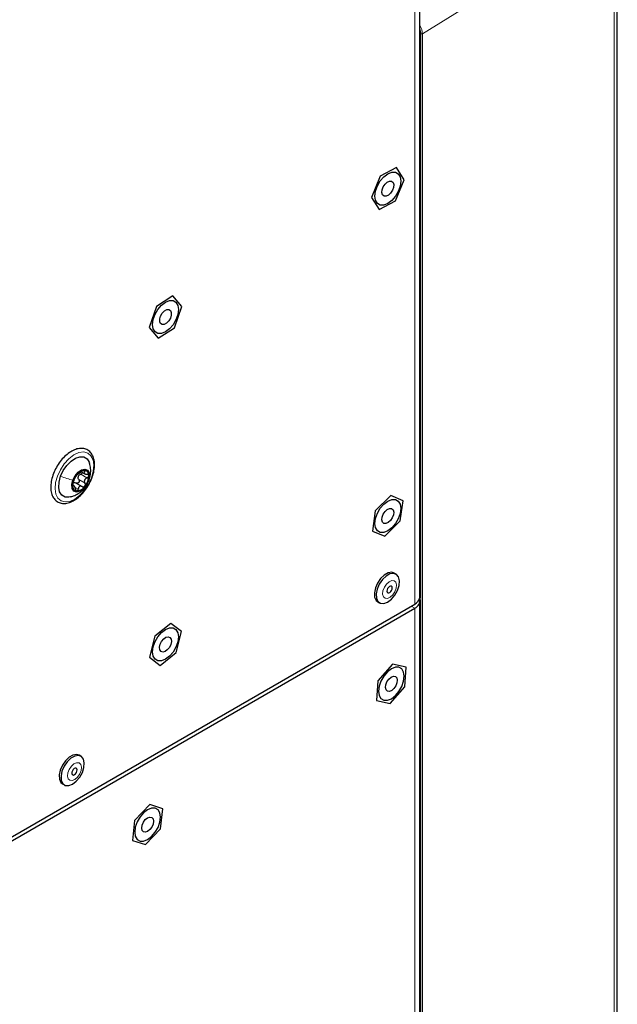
# Paper-space layout 'Blatt2' of a CAD drawing. Header units: millimetres. Extents: x 5 to 418, y 2 to 292.
# Tile 80 of 93: x 314 to 337, y 173 to 212. Entities that reach past the tile are written whole.
import ezdxf

# ---------------------------------------------------------------- set-up
doc = ezdxf.new("R2010")
doc.units = ezdxf.units.MM

psp = doc.layouts.new('Blatt2')

# ---------------------------------------------------------------- linework, layer by layer
at = {"color": 7, "linetype": 'Continuous', "lineweight": 25}
for p, q in [((329.329, 189.05), (329.329, 236.409)), ((337.117, 146.977), (337.117, 216.118)), ((328.406, 205.964), (327.761, 205.62)), ((328.708, 205.48), (328.406, 205.964)), ((327.761, 205.62), (327.419, 204.791)), ((328.365, 204.651), (328.708, 205.48)), ((327.419, 204.791), (327.72, 204.307)), ((327.72, 204.307), (328.365, 204.651)), ((319.586, 200.907), (318.942, 200.493)), ((319.939, 200.488), (319.586, 200.907)), ((318.942, 200.493), (318.651, 199.66)), ((319.648, 199.655), (319.939, 200.488)), ((318.651, 199.66), (319.004, 199.241)), ((319.004, 199.241), (319.648, 199.655)), ((315.974, 193.973), (316.113, 193.893)), ((315.69, 193.419), (315.642, 193.447)), ((315.767, 193.533), (316.014, 193.39)), ((328.179, 193.034), (327.571, 192.433)), ((328.671, 192.836), (328.179, 193.034)), ((328.555, 192.036), (328.671, 192.836)), ((327.571, 192.433), (327.456, 191.633)), ((327.947, 191.435), (328.555, 192.036)), ((327.456, 191.633), (327.947, 191.435)), ((328.39, 189.942), (328.319, 189.983)), ((305.874, 175.342), (329.124, 188.764)), ((305.874, 175.179), (329.124, 188.601)), ((327.666, 188.852), (327.737, 188.811)), ((329.329, 142.344), (329.329, 188.886)), ((319.51, 187.999), (318.876, 187.497)), ((319.929, 187.675), (319.51, 187.999)), ((318.876, 187.497), (318.661, 186.67)), ((319.714, 186.849), (319.929, 187.675)), ((318.661, 186.67), (319.08, 186.346)), ((319.08, 186.346), (319.714, 186.849)), ((328.255, 186.392), (327.673, 185.735)), ((328.787, 186.277), (328.255, 186.392)), ((328.736, 185.505), (328.787, 186.277)), ((327.673, 185.735), (327.622, 184.964)), ((328.154, 184.849), (328.736, 185.505)), ((327.622, 184.964), (328.154, 184.849)), ((315.959, 182.766), (315.888, 182.807)), ((315.235, 181.676), (315.306, 181.635)), ((318.673, 180.856), (318.077, 180.228)), ((319.184, 180.697), (318.673, 180.856)), ((319.099, 179.909), (319.184, 180.697)), ((318.077, 180.228), (317.991, 179.441)), ((318.502, 179.281), (319.099, 179.909)), ((317.991, 179.441), (318.502, 179.281))]:
    psp.add_line(p, q, dxfattribs=at)
at = {"color": 7, "linetype": 'Continuous', "lineweight": 18}
for p, q in [((329.124, 236.123), (329.124, 188.764)), ((336.988, 215.925), (329.427, 211.238)), ((336.988, 146.783), (336.988, 215.925)), ((329.369, 127.14), (329.369, 211.237)), ((329.427, 211.238), (329.427, 127.14)), ((315.872, 193.669), (316.12, 193.526)), ((315.949, 193.878), (316.197, 193.735)), ((316.047, 194.022), (316.109, 193.986)), ((316.271, 193.644), (316.258, 193.613)), ((315.634, 193.422), (315.659, 193.408)), ((315.762, 193.343), (315.852, 193.292)), ((328.982, 188.682), (329.124, 188.601)), ((329.124, 142.058), (329.124, 188.601))]:
    psp.add_line(p, q, dxfattribs=at)
at = {"color": 7, "linetype": 'Continuous', "lineweight": 25, "flags": 128}
for points in [[(328.572, 205.43), (328.547, 205.234), (328.475, 205.028), (328.362, 204.833), (328.22, 204.667), (328.063, 204.548), (327.906, 204.486), (327.764, 204.487), (327.651, 204.552), (327.579, 204.674), (327.554, 204.842), (327.579, 205.038), (327.651, 205.243), (327.764, 205.439), (327.906, 205.604), (328.063, 205.724), (328.22, 205.786), (328.362, 205.784), (328.475, 205.719), (328.547, 205.597), (328.572, 205.43)], [(327.857, 204.891), (327.831, 204.976), (327.84, 205.086), (327.883, 205.204), (327.954, 205.311), (328.041, 205.391), (328.132, 205.433), (328.212, 205.429), (328.269, 205.381), (328.295, 205.295), (328.286, 205.185), (328.243, 205.068), (328.172, 204.96), (328.085, 204.88), (327.994, 204.838), (327.914, 204.842), (327.857, 204.891)], [(318.786, 199.78), (318.811, 199.976), (318.883, 200.182), (318.996, 200.377), (319.138, 200.542), (319.295, 200.662), (319.452, 200.724), (319.594, 200.722), (319.707, 200.657), (319.779, 200.535), (319.804, 200.368), (319.779, 200.172), (319.707, 199.966), (319.594, 199.771), (319.452, 199.606), (319.295, 199.486), (319.138, 199.424), (318.996, 199.426), (318.883, 199.491), (318.811, 199.613), (318.786, 199.78)], [(319.1, 199.814), (319.066, 199.891), (319.067, 199.997), (319.102, 200.114), (319.167, 200.226), (319.252, 200.314), (319.343, 200.365), (319.426, 200.372), (319.49, 200.334), (319.524, 200.256), (319.523, 200.151), (319.488, 200.033), (319.423, 199.922), (319.338, 199.834), (319.247, 199.783), (319.164, 199.775), (319.1, 199.814)], [(315.156, 193.797), (315.262, 194.023), (315.403, 194.227), (315.569, 194.395), (315.746, 194.512), (315.919, 194.569), (316.074, 194.561), (316.2, 194.49), (316.285, 194.36), (316.302, 194.31)], [(315.643, 193.643), (315.73, 193.815), (315.851, 193.958), (315.987, 194.051), (316.117, 194.079), (316.222, 194.039), (316.286, 193.936), (316.298, 193.787), (316.258, 193.613)], [(315.54, 192.983), (315.487, 192.972), (315.331, 192.98), (315.206, 193.051), (315.12, 193.181), (315.082, 193.359), (315.094, 193.57), (315.156, 193.797)], [(316.258, 193.613), (316.171, 193.441), (316.05, 193.298), (315.914, 193.205), (315.783, 193.176), (315.678, 193.216), (315.615, 193.319), (315.602, 193.469), (315.643, 193.643)], [(327.554, 191.94), (327.579, 192.136), (327.651, 192.342), (327.764, 192.537), (327.906, 192.703), (328.063, 192.822), (328.22, 192.884), (328.362, 192.883), (328.475, 192.818), (328.547, 192.696), (328.572, 192.528), (328.547, 192.332), (328.475, 192.127), (328.362, 191.931), (328.22, 191.766), (328.063, 191.646), (327.906, 191.584), (327.764, 191.586), (327.651, 191.651), (327.579, 191.773), (327.554, 191.94)], [(327.912, 191.942), (327.855, 191.991), (327.831, 192.078), (327.841, 192.189), (327.885, 192.306), (327.957, 192.413), (328.044, 192.492), (328.135, 192.532), (328.214, 192.527), (328.271, 192.477), (328.296, 192.39), (328.285, 192.28), (328.241, 192.163), (328.17, 192.056), (328.082, 191.977), (327.992, 191.937), (327.912, 191.942)], [(328.319, 189.983), (328.218, 190.013), (328.075, 189.99), (327.923, 189.904), (327.778, 189.766), (327.657, 189.59), (327.572, 189.396), (327.533, 189.204), (327.543, 189.034), (327.602, 188.907), (327.666, 188.852)], [(328.524, 189.679), (328.489, 189.829), (328.407, 189.931), (328.289, 189.972), (328.146, 189.949), (327.994, 189.863), (327.849, 189.725), (327.728, 189.55), (327.643, 189.355), (327.604, 189.163), (327.614, 188.994), (327.673, 188.866), (327.774, 188.794), (327.907, 188.785), (328.056, 188.839), (328.207, 188.953), (328.341, 189.112), (328.446, 189.299), (328.509, 189.496), (328.524, 189.679)], [(328.24, 189.405), (328.229, 189.445), (328.204, 189.468), (328.168, 189.471), (328.127, 189.454), (328.087, 189.418), (328.054, 189.37), (328.033, 189.317), (328.028, 189.266), (328.039, 189.226), (328.064, 189.203), (328.1, 189.2), (328.141, 189.218), (328.181, 189.253), (328.214, 189.301), (328.234, 189.355), (328.24, 189.405)], [(319.804, 187.466), (319.779, 187.27), (319.707, 187.065), (319.594, 186.87), (319.452, 186.704), (319.295, 186.585), (319.138, 186.523), (318.996, 186.524), (318.883, 186.589), (318.811, 186.711), (318.786, 186.879), (318.811, 187.075), (318.883, 187.28), (318.996, 187.475), (319.138, 187.641), (319.295, 187.76), (319.452, 187.823), (319.594, 187.821), (319.707, 187.756), (319.779, 187.634), (319.804, 187.466)], [(319.118, 186.895), (319.073, 186.961), (319.062, 187.059), (319.087, 187.175), (319.143, 187.29), (319.223, 187.387), (319.313, 187.452), (319.401, 187.474), (319.472, 187.45), (319.517, 187.384), (319.528, 187.286), (319.503, 187.17), (319.447, 187.055), (319.367, 186.958), (319.277, 186.893), (319.189, 186.871), (319.118, 186.895)], [(328.205, 185.032), (328.362, 185.152), (328.504, 185.317), (328.616, 185.513), (328.689, 185.718), (328.714, 185.914), (328.689, 186.082), (328.616, 186.204), (328.504, 186.269), (328.362, 186.27), (328.205, 186.208), (328.047, 186.089), (327.905, 185.923), (327.793, 185.728), (327.72, 185.522), (327.695, 185.326), (327.72, 185.159), (327.793, 185.037), (327.905, 184.972), (328.047, 184.97), (328.205, 185.032)], [(328.104, 185.806), (328.192, 185.882), (328.282, 185.919), (328.361, 185.911), (328.415, 185.858), (328.438, 185.769), (328.424, 185.657), (328.378, 185.54), (328.305, 185.435), (328.217, 185.358), (328.127, 185.321), (328.048, 185.33), (327.994, 185.383), (327.971, 185.472), (327.985, 185.583), (328.031, 185.701), (328.104, 185.806)], [(315.888, 182.807), (315.787, 182.836), (315.644, 182.813), (315.492, 182.728), (315.348, 182.59), (315.226, 182.414), (315.141, 182.22), (315.102, 182.027), (315.112, 181.858), (315.171, 181.731), (315.235, 181.676)], [(316.093, 182.503), (316.058, 182.653), (315.976, 182.754), (315.858, 182.796), (315.715, 182.772), (315.563, 182.687), (315.418, 182.549), (315.297, 182.373), (315.212, 182.179), (315.173, 181.987), (315.183, 181.817), (315.242, 181.69), (315.343, 181.617), (315.476, 181.608), (315.626, 181.663), (315.776, 181.776), (315.911, 181.935), (316.015, 182.123), (316.078, 182.319), (316.093, 182.503)], [(315.809, 182.229), (315.798, 182.269), (315.773, 182.292), (315.737, 182.295), (315.696, 182.277), (315.656, 182.242), (315.623, 182.194), (315.602, 182.14), (315.597, 182.09), (315.608, 182.05), (315.633, 182.027), (315.669, 182.024), (315.71, 182.041), (315.75, 182.077), (315.783, 182.125), (315.803, 182.178), (315.809, 182.229)], [(318.588, 179.481), (318.745, 179.6), (318.887, 179.766), (319, 179.961), (319.072, 180.167), (319.097, 180.363), (319.072, 180.53), (319, 180.652), (318.887, 180.717), (318.745, 180.719), (318.588, 180.657), (318.431, 180.537), (318.289, 180.372), (318.176, 180.177), (318.104, 179.971), (318.079, 179.775), (318.104, 179.608), (318.176, 179.485), (318.289, 179.42), (318.431, 179.419), (318.588, 179.481)], [(318.499, 180.267), (318.588, 180.338), (318.678, 180.369), (318.753, 180.354), (318.804, 180.296), (318.821, 180.203), (318.803, 180.089), (318.753, 179.973), (318.677, 179.871), (318.587, 179.799), (318.498, 179.768), (318.423, 179.783), (318.372, 179.842), (318.355, 179.935), (318.372, 180.048), (318.423, 180.165), (318.499, 180.267)]]:
    psp.add_lwpolyline(points, dxfattribs=at)
at = {"color": 7, "linetype": 'Continuous', "lineweight": 18, "flags": 128}
for points in [[(316.374, 193.738), (316.257, 193.484), (316.102, 193.249), (315.92, 193.051), (315.723, 192.901), (315.525, 192.81), (315.339, 192.785), (315.177, 192.827), (315.052, 192.934), (314.971, 193.097), (314.939, 193.306), (314.96, 193.547), (315.032, 193.804), (315.149, 194.057), (315.304, 194.292), (315.486, 194.491), (315.683, 194.64), (315.881, 194.731), (316.067, 194.756), (316.228, 194.714), (316.354, 194.607), (316.435, 194.444), (316.466, 194.235), (316.446, 193.994), (316.374, 193.738)], [(328.408, 189.515), (328.38, 189.619), (328.314, 189.679), (328.221, 189.687), (328.115, 189.641), (328.012, 189.549), (327.927, 189.425), (327.873, 189.286), (327.86, 189.156), (327.888, 189.053), (327.953, 188.992), (328.046, 188.984), (328.153, 189.03), (328.256, 189.122), (328.341, 189.247), (328.394, 189.385), (328.408, 189.515)], [(315.977, 182.339), (315.949, 182.442), (315.883, 182.503), (315.79, 182.511), (315.684, 182.465), (315.581, 182.373), (315.496, 182.248), (315.443, 182.11), (315.429, 181.98), (315.457, 181.876), (315.522, 181.816), (315.615, 181.808), (315.722, 181.854), (315.825, 181.946), (315.91, 182.07), (315.963, 182.209), (315.977, 182.339)]]:
    psp.add_lwpolyline(points, dxfattribs=at)
at = {"color": 7, "linetype": 'Continuous', "lineweight": 18}
psp.add_arc((329.398, 211.291), 0.0609, 242.4446, 299.2876, dxfattribs=at)
at = {"color": 7, "linetype": 'Continuous', "lineweight": 25}
for centre, radius, start, end in [((316.142, 193.614), 0.426, 95.4013, 147.1955), ((316.077, 193.847), 0.193, 352.2874, 82.6166), ((316.313, 193.416), 0.681, 140.9685, 178.4687), ((316.089, 193.703), 0.249, 152.7135, 166.7236), ((315.588, 193.839), 0.681, 320.9685, 358.4687), ((315.823, 193.408), 0.193, 172.2874, 262.6166), ((315.759, 193.641), 0.426, 275.4013, 327.1955), ((328.978, 189.085), 0.352, 294.3747, 354.3052), ((329.013, 188.891), 0.31, 290.8155, 15.0042)]:
    psp.add_arc(centre, radius, start, end, dxfattribs=at)
at = {"color": 7, "linetype": 'Continuous', "lineweight": 18}
for centre, major_axis, ratio, start_param, end_param in [((329.072, 211.441), (-0.251, 0.432), 0.581041, 3.925082, 4.689681), ((329.044, 211.425), (-0.23, 0.398), 0.577908, 3.926308, 4.430945)]:
    psp.add_ellipse(centre, major_axis=major_axis, ratio=ratio, start_param=start_param, end_param=end_param, dxfattribs=at)
at = {"color": 7, "linetype": 'Continuous', "lineweight": 25}
for points, knots in [([(316.001, 194.897), (315.966, 194.896), (315.87, 194.896), (315.702, 194.848), (315.505, 194.74), (315.313, 194.582), (315.135, 194.383), (315.04, 194.227), (314.992, 194.15)], [0, 0, 0, 0, 0.098819, 0.274274, 0.453943, 0.63636, 0.8186, 1, 1, 1, 1]), ([(316.385, 193.725), (316.4, 193.76), (316.449, 193.879), (316.49, 194.083), (316.503, 194.321), (316.464, 194.535), (316.375, 194.711), (316.241, 194.835), (316.107, 194.887), (316.025, 194.895), (316.001, 194.897)], [0, 0, 0, 0, 0.063226, 0.211446, 0.360614, 0.51095, 0.660799, 0.805706, 0.944262, 1, 1, 1, 1]), ([(314.992, 194.15), (314.992, 194.149), (314.942, 194.073), (314.872, 193.903), (314.792, 193.652), (314.761, 193.406), (314.777, 193.179), (314.841, 192.991), (314.95, 192.845), (315.095, 192.751), (315.269, 192.716), (315.455, 192.739), (315.65, 192.816), (315.846, 192.948), (316.033, 193.126), (316.198, 193.341), (316.319, 193.546), (316.367, 193.677), (316.385, 193.725)], [0, 0, 0, 0, 0.00018, 0.070034, 0.140051, 0.210424, 0.281334, 0.352574, 0.415473, 0.482378, 0.547384, 0.612731, 0.68053, 0.750195, 0.820264, 0.89018, 0.960009, 1, 1, 1, 1]), ([(316.102, 194.038), (316.095, 194.038), (316.08, 194.037), (316.053, 194.026), (316.025, 194.01), (316.008, 193.998), (316, 193.992)], [0, 0, 0, 0, 0.249991, 0.499611, 0.749127, 1, 1, 1, 1]), ([(316.109, 193.986), (316.113, 193.993), (316.122, 194.006), (316.125, 194.022), (316.12, 194.035), (316.108, 194.037), (316.102, 194.038)], [0, 0, 0, 0, 0.249852, 0.499902, 0.750115, 1, 1, 1, 1]), ([(316.278, 193.641), (316.301, 193.718), (316.345, 193.869), (316.35, 194.098), (316.316, 194.24), (316.3, 194.306)], [0, 0, 0, 0, 0.353816, 0.698327, 1, 1, 1, 1]), ([(315.545, 192.99), (315.585, 193), (315.694, 193.026), (315.855, 193.112), (316.021, 193.241), (316.175, 193.414), (316.241, 193.56), (316.278, 193.641)], [0, 0, 0, 0, 0.120898, 0.327824, 0.530789, 0.739002, 1, 1, 1, 1]), ([(315.655, 193.549), (315.662, 193.566), (315.672, 193.593), (315.686, 193.636), (315.697, 193.667), (315.709, 193.697), (315.723, 193.731), (315.729, 193.747), (315.733, 193.758)], [0, 0, 0, 0, 0.249168, 0.374303, 0.498903, 0.623987, 0.749746, 1, 1, 1, 1]), ([(315.784, 193.845), (315.778, 193.836), (315.765, 193.819), (315.749, 193.794), (315.738, 193.772), (315.734, 193.762), (315.733, 193.758)], [0, 0, 0, 0, 0.250033, 0.499632, 0.749228, 1, 1, 1, 1]), ([(315.872, 193.669), (315.877, 193.66), (315.887, 193.643), (315.891, 193.612), (315.886, 193.581), (315.871, 193.552), (315.848, 193.532), (315.82, 193.521), (315.792, 193.521), (315.775, 193.529), (315.767, 193.533)], [0, 0, 0, 0, 0.125193, 0.249438, 0.374279, 0.499024, 0.623869, 0.749369, 0.87443, 1, 1, 1, 1]), ([(315.838, 193.893), (315.836, 193.893), (315.833, 193.894), (315.82, 193.885), (315.803, 193.868), (315.79, 193.853), (315.784, 193.845)], [0, 0, 0, 0, 0.249815, 0.499908, 0.75012, 1, 1, 1, 1]), ([(315.838, 193.893), (315.842, 193.893), (315.849, 193.893), (315.87, 193.905), (315.892, 193.918), (315.918, 193.934), (315.956, 193.958), (315.982, 193.978), (316, 193.992)], [0, 0, 0, 0, 0.249199, 0.374336, 0.49893, 0.624007, 0.749759, 1, 1, 1, 1]), ([(315.872, 193.669), (315.864, 193.683), (315.847, 193.711), (315.847, 193.744), (315.846, 193.761)], [0, 0, 0, 0, 0.50155, 1, 1, 1, 1]), ([(315.867, 193.818), (315.879, 193.831), (315.901, 193.857), (315.933, 193.871), (315.949, 193.878)], [0, 0, 0, 0, 0.498459, 1, 1, 1, 1]), ([(316.018, 193.948), (316.017, 193.945), (316.016, 193.932), (316.001, 193.912), (315.978, 193.891), (315.959, 193.882), (315.949, 193.878)], [0, 0, 0, 0, 0.10954, 0.406653, 0.702727, 1, 1, 1, 1]), ([(316.109, 193.986), (316.1, 193.973), (316.086, 193.952), (316.085, 193.926), (316.093, 193.908), (316.11, 193.894), (316.141, 193.879), (316.173, 193.877), (316.194, 193.876)], [0, 0, 0, 0, 0.249201, 0.374338, 0.498932, 0.624008, 0.74976, 1, 1, 1, 1]), ([(316.197, 193.735), (316.176, 193.725), (316.146, 193.711), (316.115, 193.677), (316.099, 193.648), (316.092, 193.616), (316.094, 193.572), (316.11, 193.544), (316.12, 193.526)], [0, 0, 0, 0, 0.249168, 0.374303, 0.498903, 0.623987, 0.749746, 1, 1, 1, 1]), ([(316.268, 193.821), (316.267, 193.829), (316.264, 193.846), (316.247, 193.864), (316.223, 193.874), (316.203, 193.875), (316.194, 193.876)], [0, 0, 0, 0, 0.249857, 0.499466, 0.749011, 1, 1, 1, 1]), ([(316.197, 193.735), (316.207, 193.739), (316.226, 193.748), (316.249, 193.769), (316.266, 193.795), (316.268, 193.812), (316.268, 193.821)], [0, 0, 0, 0, 0.249807, 0.500055, 0.750309, 1, 1, 1, 1]), ([(315.655, 193.549), (315.652, 193.54), (315.646, 193.524), (315.639, 193.494), (315.633, 193.462), (315.632, 193.444), (315.632, 193.434)], [0, 0, 0, 0, 0.249807, 0.500055, 0.750309, 1, 1, 1, 1]), ([(315.632, 193.434), (315.633, 193.427), (315.634, 193.411), (315.641, 193.399), (315.649, 193.397), (315.656, 193.404), (315.659, 193.408)], [0, 0, 0, 0, 0.249857, 0.499466, 0.749011, 1, 1, 1, 1]), ([(315.743, 193.297), (315.739, 193.319), (315.732, 193.352), (315.716, 193.387), (315.704, 193.408), (315.691, 193.42), (315.676, 193.425), (315.665, 193.414), (315.659, 193.408)], [0, 0, 0, 0, 0.249201, 0.374338, 0.498932, 0.624008, 0.74976, 1, 1, 1, 1]), ([(315.682, 193.549), (315.696, 193.55), (315.725, 193.553), (315.753, 193.54), (315.767, 193.533)], [0, 0, 0, 0, 0.498457, 1, 1, 1, 1]), ([(315.743, 193.297), (315.745, 193.287), (315.75, 193.266), (315.762, 193.241), (315.779, 193.222), (315.792, 193.219), (315.799, 193.217)], [0, 0, 0, 0, 0.249852, 0.499902, 0.750115, 1, 1, 1, 1]), ([(315.799, 193.217), (315.805, 193.218), (315.818, 193.22), (315.835, 193.237), (315.847, 193.261), (315.851, 193.282), (315.852, 193.292)], [0, 0, 0, 0, 0.249991, 0.499611, 0.749127, 1, 1, 1, 1]), ([(316.014, 193.39), (315.996, 193.398), (315.969, 193.41), (315.931, 193.408), (315.904, 193.398), (315.883, 193.379), (315.861, 193.346), (315.856, 193.313), (315.852, 193.292)], [0, 0, 0, 0, 0.2491995, 0.3743362, 0.4989302, 0.6240074, 0.7497593, 1, 1, 1, 1]), ([(316.014, 193.39), (316.023, 193.386), (316.039, 193.378), (316.068, 193.378), (316.095, 193.388), (316.11, 193.403), (316.117, 193.411)], [0, 0, 0, 0, 0.249815, 0.499908, 0.75012, 1, 1, 1, 1]), ([(316.117, 193.411), (316.122, 193.419), (316.134, 193.437), (316.138, 193.469), (316.134, 193.5), (316.125, 193.517), (316.12, 193.526)], [0, 0, 0, 0, 0.250033, 0.499632, 0.749228, 1, 1, 1, 1])]:
    psp.add_open_spline(points, degree=3, knots=knots, dxfattribs=at)
at = {"color": 7, "linetype": 'Continuous', "lineweight": 18}
psp.add_open_spline([(315.156, 193.797), (315.239, 193.768), (315.404, 193.708), (315.563, 193.664), (315.643, 193.643)], degree=3, dxfattribs=at)

doc.saveas('drawing.dxf')
